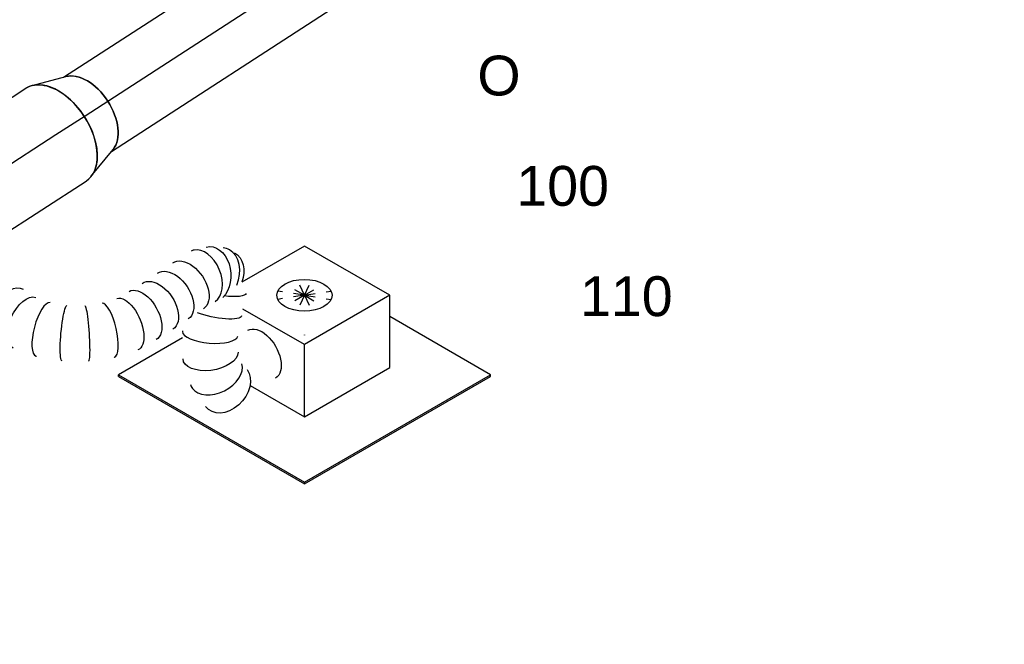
# Model space of a CAD drawing. Extents: x -257677 to 221252, y -185516 to 120782.
# Tile 30 of 171: x -88295 to -86067, y 732 to 2145. Entities that reach past the tile are written whole.
import ezdxf
from ezdxf.enums import TextEntityAlignment as Align
from ezdxf.lldxf.tags import DXFTag

# ---------------------------------------------------------------- set-up
doc = ezdxf.new("R2010")
doc.units = 0
doc.header["$LTSCALE"] = 50
doc.linetypes.add('STREEPJES', pattern=[0.1, 0.05, -0.05])
doc.layers.get('0').update_dxf_attribs({"linetype": 'CONTINUOUS'})
for name, color, linetype in [('WL570---_RETOUR', 112, 'CONTINUOUS'), ('WL570---_TOEVOER', 3, 'CONTINUOUS'), ('WL570---_TOEVOER_HL', 8, 'CONTINUOUS'), ('WL570---_TOEVOER_RST', 2, 'CONTINUOUS'), ('WL570---_TOEVOER_RST_HL', 1, 'CONTINUOUS'), ('WM570---_RETOUR_PR', 1, 'CONTINUOUS'), ('WM570---_TOEVOER_PR', 1, 'CONTINUOUS'), ('WM570---_TOEVOER_RST_PR', 1, 'CONTINUOUS')]:
    doc.layers.add(name, color=color, linetype=linetype)
doc.styles.add('BURO-018', font='ARIAL.TTF', dxfattribs={"height": 63})
tags = doc.linetypes.add('CENTER2', pattern=[28.575, 19.05, -3.175, 3.175, -3.175]).pattern_tags.tags
tags[10:11] = [DXFTag(74, 4), DXFTag(75, 0), DXFTag(340, '0'), DXFTag(46, 1.0), DXFTag(50, 0.0), DXFTag(44, 0.0), DXFTag(45, 0.0)]
tags[8:9] = [DXFTag(74, 4), DXFTag(75, 0), DXFTag(340, '0'), DXFTag(46, 1.0), DXFTag(50, 0.0), DXFTag(44, 0.0), DXFTag(45, 0.0)]
tags[6:7] = [DXFTag(74, 4), DXFTag(75, 0), DXFTag(340, '0'), DXFTag(46, 1.0), DXFTag(50, 0.0), DXFTag(44, 0.0), DXFTag(45, 0.0)]
tags[4:5] = [DXFTag(74, 4), DXFTag(75, 0), DXFTag(340, '0'), DXFTag(46, 1.0), DXFTag(50, 0.0), DXFTag(44, 0.0), DXFTag(45, 0.0)]

# ---------------------------------------------------------------- blocks, each defined once
blk = doc.blocks.new('*U1735')
at = {"color": 0, "ltscale": 10}
for p, q in [((418.6, 172.1, 8071.9), (419.3, 170.6, 8071.9)), ((318.5, 39.7, 8071.9), (319.2, 40.3, 8071.9)), ((166.9, -50.7, 8071.9), (168, -50.3, 8071.9))]:
    blk.add_line(p, q, dxfattribs=at)
for centre, major_axis, ratio, start_param, end_param in [((421.1, 321.4, 8071.9), (-15.2, 61.2), 0.756389, 6.129889, 6.436482), ((421.1, 321.4, 8071.9), (-15.2, 61.2), 0.756389, 4.577639, 6.129889), ((393.7, 301.4, 8071.9), (-50.9, 37), 0.632008, 6.19286, 6.37351), ((393.7, 301.4, 8071.9), (-50.9, 37), 0.632008, 3.231918, 6.19286), ((475, 199.7, 8071.9), (56.1, 28.3), 0.349634, 3.179694, 6.245084), ((535.1, 128.5, 8071.9), (33.3, 53.5), 0.664559, 3.256333, 6.168445), ((274.8, 84.6, 8071.9), (-44, 44.6), 0.299661, 3.166948, 6.25783), ((149.1, 9.4, 8071.9), (18.3, -60), 0.333987, 3.170548, 6.25423), ((535.1, 128.5, 8071.9), (33.3, 53.5), 0.664559, 3.026852, 3.256333), ((0, 0, 8071.9), (0, -62.5), 0.595922, 3.141593, 6.283185), ((21.2, 0, 8071.9), (0, -62.5), 0.595922, 3.141593, 6.283185), ((63.6, 0, 8071.9), (0, -62.5), 0.595922, 3.141593, 6.283185)]:
    blk.add_ellipse(centre, major_axis=major_axis, ratio=ratio, start_param=start_param, end_param=end_param, dxfattribs=at)
at = {"color": 0, "ltscale": 10, "extrusion": (-1.32794e-16, 4.85641e-17, -1)}
for centre, major_axis, ratio, start_param, end_param in [((429.1, 321.7, 8071.9), (-2.6, 62.4), 0.762922, 0, 1.369541), ((406.3, 314.3, 8071.9), (36.7, -51.2), 0.718804, 3.013231, 5.739503), ((376.2, 265.5, 8071.9), (-56.9, 25.9), 0.619072, 0, 3.141593), ((438.2, 297.5, 8071.9), (58.5, 22), 0.245943, 0, 1.325006), ((358.9, 227.6, 8071.9), (-56.9, 25.9), 0.619072, 0, 3.141593), ((456.4, 249.1, 8071.9), (58.5, 22), 0.245943, 0, 2.203719), ((599.2, 221.1, 8071.9), (-55, 29.7), 0.57735, 0, 3.141593), ((341.7, 189.7, 8071.9), (-56.9, 25.9), 0.619072, 0, 3.141593), ((323.8, 154.1, 8071.9), (-54.7, 30.3), 0.569879, 0, 3.141593), ((502.1, 157.9, 8071.9), (-47.7, -41), 0.530767, 3.212443, 6.354035), ((304.6, 119.5, 8071.9), (51.5, -35.8), 0.488107, 3.191, 6.332593), ((571.1, 113.9, 8071.9), (-10.8, -62.2), 0.74014, 3.300675, 6.442267), ((237.1, 53.3, 8071.9), (36.3, -51.1), 0.089703, 3.148554, 6.290147), ((194.2, 27.6, 8071.9), (-27.9, 56.1), 0.126678, 3.131681, 6.273274), ((104.9, 0, 8071.9), (6.6, -62.4), 0.517302, 6.228705, 9.370297)]:
    blk.add_ellipse(centre, major_axis=major_axis, ratio=ratio, start_param=start_param, end_param=end_param, dxfattribs=at)
at = {"layer": 'WM570---_TOEVOER_PR', "color": 1, "style": 'BURO-018'}
blk.add_attdef('POSNR', text='', height=90, dxfattribs=at).set_placement((0, 0), align=Align.MIDDLE)
blk = doc.blocks.new('*U1778')
at = {"color": 0, "ltscale": 10}
for p, q in [((14.8, 122.6, 8595.8), (90.4, 98.1, 8595.8)), ((14.8, -122.6, 8595.8), (90.4, -98.1, 8595.8))]:
    blk.add_line(p, q, dxfattribs=at)
blk.add_ellipse((0, 0, 8595.8), major_axis=(0, 125), ratio=0.609442, start_param=3.141593, end_param=6.283185, dxfattribs=at)
at = {"color": 0, "ltscale": 10, "extrusion": (7.7068e-17, 1.48495e-16, -1)}
blk.add_ellipse((78.6, 0, 8595.8), major_axis=(0, 100), ratio=0.609442, start_param=0.195155, end_param=2.946438, dxfattribs=at)
at = {"layer": 'WL570---_TOEVOER_HL', "linetype": 'CENTER2'}
blk.add_line((0, 0, 8595.8), (78.6, 0, 8595.8), dxfattribs=at)
for centre in [(0, 0, 8595.8), (78.6, 0, 8595.8)]:
    blk.add_circle(centre, 0.075, dxfattribs=at)
at = {"layer": 'WM570---_TOEVOER_PR', "color": 1, "style": 'BURO-018'}
blk.add_attdef('POSNR', text='', height=90, dxfattribs=at).set_placement((0, 0), align=Align.MIDDLE)
blk = doc.blocks.new('*U1779')
at = {"color": 0, "ltscale": 10}
for p, q in [((0, 125, 4440), (5406.3, 125, 4440)), ((5092.5, -125, 4440), (5406.3, -125, 4440))]:
    blk.add_line(p, q, dxfattribs=at)
at = {"color": 0, "ltscale": 10, "extrusion": (7.7068e-17, 1.48495e-16, -1)}
blk.add_ellipse((5406.3, 0, 4440), major_axis=(0, 125), ratio=0.609442, start_param=0, end_param=3.141593, dxfattribs=at)
at = {"layer": 'WL570---_TOEVOER_HL', "linetype": 'CENTER2'}
blk.add_line((0, 0, 4440), (5406.3, 0, 4440), dxfattribs=at)
at = {"layer": 'WM570---_TOEVOER_PR', "color": 1, "style": 'BURO-018'}
blk.add_attdef('POSNR', text='', height=90, dxfattribs=at).set_placement((0, 0), align=Align.MIDDLE)
blk = doc.blocks.new('*U1780')
at = {"color": 0, "ltscale": 10}
for p, q in [((6, 100, 8656.2), (732.1, 100, 8656.2)), ((6, -100, 8656.2), (732.1, -100, 8656.2))]:
    blk.add_line(p, q, dxfattribs=at)
blk.add_ellipse((0, 0, 8656.2), major_axis=(0, 100), ratio=0.609442, start_param=3.336747, end_param=6.088031, dxfattribs=at)
at = {"color": 0, "ltscale": 10, "extrusion": (7.7068e-17, 1.48495e-16, -1)}
blk.add_ellipse((732.1, 0, 8656.2), major_axis=(0, 100), ratio=0.609442, start_param=0, end_param=3.141593, dxfattribs=at)
at = {"layer": 'WL570---_TOEVOER_HL', "linetype": 'CENTER2'}
blk.add_line((0, 0, 8656.2), (732.1, 0, 8656.2), dxfattribs=at)
at = {"layer": 'WM570---_TOEVOER_PR', "color": 1, "style": 'BURO-018'}
blk.add_attdef('POSNR', text='', height=90, dxfattribs=at).set_placement((0, 0), align=Align.MIDDLE)
blk = doc.blocks.new('*U1817')
at = {"color": 0, "ltscale": 10}
for p, q in [((174, 38.6, 7219), (173.9, 38.6, 7219)), ((239.2, 0.9, 7219), (239.1, 1, 7219)), ((496.2, -392.2, 7219), (495.9, -390.6, 7219)), ((488.5, -534.3, 7219), (488.8, -533.3, 7219))]:
    blk.add_line(p, q, dxfattribs=at)
for centre, major_axis, ratio, start_param, end_param in [((0, 0, 7219), (0, 80), 0.57735, 3.316105, 6.283185), ((25.7, 0, 7219), (8.1, 79.9), 0.497511, 3.191932, 6.232846), ((25.7, 0, 7219), (8.1, 79.9), 0.497511, 6.232846, 6.333525), ((139.3, -33.8, 7219), (-34.7, -72.4), 0.106869, 0.008213, 3.133375), ((193.8, -65.2, 7219), (45.3, 66.2), 0.106869, 0.008217, 3.133375), ((279.9, -146.7, 7219), (65.1, 47), 0.497511, 0.050339, 3.091253), ((279.9, -146.7, 7219), (65.1, 47), 0.497511, 6.232846, 6.333525), ((303.7, -188.1, 7219), (-69.3, -40), 0.57735, 3.141593, 6.283185), ((325.8, -226.2, 7219), (-69.3, -40), 0.57735, 3.141593, 6.283185), ((347.8, -264.4, 7219), (-69.3, -40), 0.57735, 3.141593, 6.283185), ((369.8, -302.6, 7219), (-69.3, -40), 0.57735, 3.141593, 6.283185), ((391.9, -340.7, 7219), (-69.3, -40), 0.57735, 3.141593, 6.283185), ((417, -404.7, 7219), (79.1, 13.3), 0.359259, 0.028432, 3.11316), ((411.3, -512.7, 7219), (77.4, -21.1), 0.294545, 3.163819, 6.260959)]:
    blk.add_ellipse(centre, major_axis=major_axis, ratio=ratio, start_param=start_param, end_param=end_param, dxfattribs=at)
at = {"color": 0, "ltscale": 10, "extrusion": (-3.41963e-17, 8.3842e-17, -1)}
for centre, major_axis, ratio, start_param, end_param in [((82, -11.5, 7219), (22.6, 77), 0.313149, 6.256783, 9.398376), ((241.7, -103.8, 7219), (-55.4, -58.1), 0.313149, 0.026402, 3.167995), ((409, -372.8, 7219), (75.6, 27.1), 0.547056, 3.195479, 6.337071), ((420.1, -440.2, 7219), (80.2, 1.4), 0.146339, 3.151895, 6.293488), ((418.2, -477.1, 7219), (-79.6, 9.8), 0.076776, 3.136272, 6.277865), ((399.9, -544.6, 7219), (72.9, -33.7), 0.491749, 6.238444, 9.380037), ((379, -580.8, 7219), (69.3, -40), 0.57735, 0, 3.141593), ((365.6, -604, 7219), (69.3, -40), 0.57735, 2.943163, 3.141593), ((365.6, -604, 7219), (69.3, -40), 0.57735, 0, 1.769226)]:
    blk.add_ellipse(centre, major_axis=major_axis, ratio=ratio, start_param=start_param, end_param=end_param, dxfattribs=at)
at = {"color": 8, "linetype": 'STREEPJES', "ltscale": 10, "extrusion": (-3.41963e-17, 8.3842e-17, -1)}
blk.add_ellipse((365.6, -604, 7219), major_axis=(69.3, -40), ratio=0.57735, start_param=1.769226, end_param=2.943163, dxfattribs=at)
at = {"layer": 'WM570---_RETOUR_PR', "color": 1, "style": 'BURO-018'}
blk.add_attdef('POSNR', text='', height=90, dxfattribs=at).set_placement((0, 0), align=Align.MIDDLE)
blk = doc.blocks.new('*U2139')
at = {"color": 0, "ltscale": 10}
for p, q in [((100.6, 174.3, 8457.2), (-62.9, 174.3, 8457.2)), ((212.1, -18.7, 8457.2), (100.6, 174.3, 8457.2)), ((-411.3, 129, 8457.2), (-409.3, 132.6, 8457.2)), ((-411.3, 129, 8457.2), (-168.4, -291.7, 8457.2)), ((-241.9, 132.6, 8457.2), (-409.3, 132.6, 8457.2)), ((-409.3, 132.6, 8457.2), (-166.4, -288.1, 8457.2)), ((-10.8, -18.7, 8457.2), (-91.1, 120.3, 8457.2)), ((-92.5, -160.2, 8457.2), (-10.8, -18.7, 8457.2)), ((212.1, -18.7, 8457.2), (-10.8, -18.7, 8457.2)), ((130.4, -160.2, 8457.2), (212.1, -18.7, 8457.2)), ((-163.5, -37.1, 8457.2), (-92.5, -160.2, 8457.2)), ((319.5, -288.1, 8457.2), (188, -60.5, 8457.2)), ((-92.5, -160.2, 8457.2), (130.4, -160.2, 8457.2)), ((-166.4, -288.1, 8457.2), (-168.4, -291.7, 8457.2)), ((-166.4, -288.1, 8457.2), (319.5, -288.1, 8457.2)), ((317.4, -291.7, 8457.2), (319.5, -288.1, 8457.2)), ((-168.4, -291.7, 8457.2), (317.4, -291.7, 8457.2))]:
    blk.add_line(p, q, dxfattribs=at)
at = {"color": 8, "linetype": 'STREEPJES', "ltscale": 10}
for q in [(-2.7, 116.1, 8457.2), (19.4, 122, 8457.2), (48.3, 116.1, 8457.2), (-12, 99.9, 8457.2), (76.3, 99.9, 8457.2), (-6.1, 77.8, 8457.2), (13.5, 55.7, 8457.2), (41.5, 39.5, 8457.2), (70.4, 33.6, 8457.2), (92.5, 39.5, 8457.2), (101.9, 55.7, 8457.2), (95.9, 77.8, 8457.2)]:
    blk.add_line((44.9, 77.8, 8457.2), q, dxfattribs=at)
at = {"color": 0, "ltscale": 10}
blk.add_ellipse((44.9, 77.8, 8457.2), major_axis=(54.1, -31.2), ratio=0.57735, dxfattribs=at)
at = {"layer": 'WL570---_TOEVOER_RST_HL', "linetype": 'CENTER2'}
blk.add_circle((0, 0, 8457.2), 0.075, dxfattribs=at)
at = {"layer": 'WL570---_TOEVOER_RST', "color": 1, "style": 'BURO-018'}
for tag in ['MC', 'Q']:
    blk.add_attdef(tag, text='', height=90, dxfattribs=at).set_placement((0, 0), align=Align.MIDDLE)
at = {"layer": 'WM570---_TOEVOER_RST_PR', "color": 1, "style": 'BURO-018'}
blk.add_attdef('POSNR', text='', height=90, dxfattribs=at).set_placement((0, 0), align=Align.MIDDLE)

msp = doc.modelspace()

# ---------------------------------------------------------------- block references
at = {"layer": 'WL570---_RETOUR', "rotation": 29.99999999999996}
msp.add_blockref('*U1817', (-86832.0472, 593.6433, -7218.95518), dxfattribs=at)
at = {"layer": 'WL570---_TOEVOER'}
for name, p, rotation in [('*U1780', (-88147.12312, 1927.86717, -8656.19227), 32.92544019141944), ('*U1778', (-88213.07267, 1885.16094, -8595.79654), 32.92544019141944), ('*U1779', (-92751.03148, -1053.43529, -4439.99389), 32.92544019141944), ('*U1735', (-88373.62071, 1514.73161, -8071.93036), 328.3498780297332)]:
    msp.add_blockref(name, p, dxfattribs=dict(at, rotation=rotation))
at = {"layer": 'WL570---_TOEVOER_RST'}
ref = msp.add_blockref('*U2139', (-87651.00972, 1432.0053, -8457.23243), dxfattribs=dict(at, rotation=29.99999999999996))
ref.add_attrib('POSNR', '100', dxfattribs={"layer": 'WM570---_TOEVOER_RST_PR', "color": 1, "height": 90, "style": 'BURO-018'}).set_placement((-87066.74081, 1769.33312), align=Align.MIDDLE)
ref.add_attrib('Q', '110', dxfattribs={"color": 1, "height": 90, "style": 'BURO-018'}).set_placement((-86922.6678, 1519.79135), align=Align.MIDDLE)
ref.add_attrib('MC', 'O', dxfattribs={"color": 1, "height": 90, "style": 'BURO-018'}).set_placement((-87210.81381, 2018.87488), align=Align.MIDDLE)

doc.saveas('drawing.dxf')
